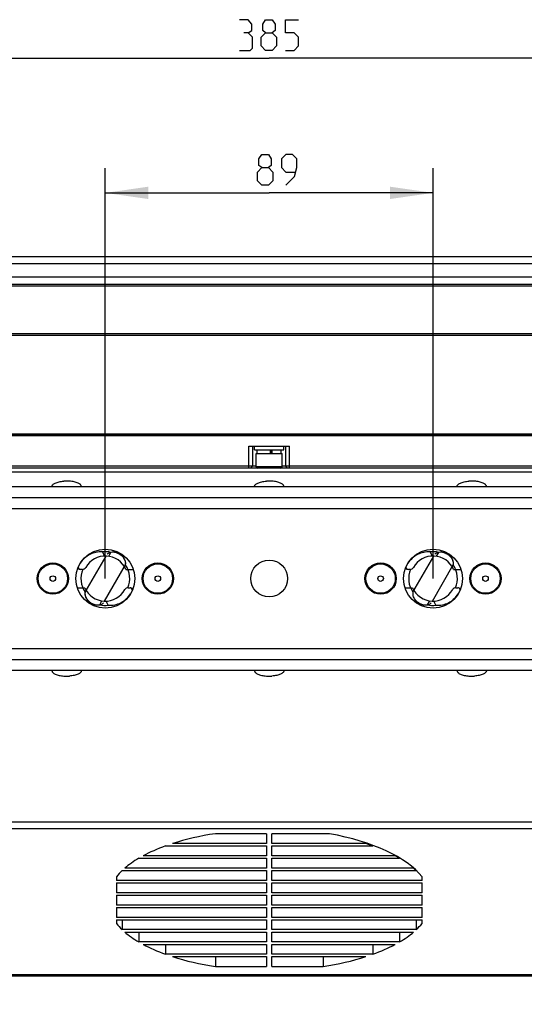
# Model space of a CAD drawing. Header units: millimetres. Extents: x 0 to 420, y 0 to 297.
# Tile 4 of 49: x 85 to 127, y 45 to 126. Entities that reach past the tile are written whole.
import ezdxf

# ---------------------------------------------------------------- set-up
doc = ezdxf.new("R2010")
doc.units = ezdxf.units.MM
doc.header["$LTSCALE"] = 23.1
doc.layers.get('0').update_dxf_attribs({"linetype": 'CONTINUOUS'})
doc.layers.add('02___PRT_ALL_AXES', color=7, linetype='CONTINUOUS')
doc.layers.add('DIM_PILOTEES', color=7, linetype='CONTINUOUS')
doc.styles.get("Standard").update_dxf_attribs({"font": 'txt', "width": 0.7})
doc.dimstyles.new('DIMSTYLE_1', dxfattribs={"dimtxt": 2.5, "dimasz": 3.5, "dimexe": 2, "dimexo": 0, "dimtad": 1, "dimlfac": 3.333333, "dimdsep": 46, "dimtxsty": 'STANDARD', "dimblk": '_FILLED', "dimblk1": '_FILLED', "dimblk2": '_FILLED', "dimcen": 0.09, "dimazin": 2, "dimtp": 0.5, "dimtm": 0.5, "dimtfac": 1, "dimtofl": 0, "dimtmove": 0, "dimatfit": 3, "dimldrblk": '_FILLED', "dimfxl": 1, "dimtolj": 1, "dimarcsym": 0})
doc.dimstyles.new('DIMSTYLE_2', dxfattribs={"dimtxt": 2.5, "dimasz": 3.5, "dimexe": 2, "dimexo": 0, "dimtad": 1, "dimdec": 1, "dimlfac": 3.333333, "dimdsep": 46, "dimtxsty": 'STANDARD', "dimblk": '_FILLED', "dimblk1": '_FILLED', "dimblk2": '_FILLED', "dimcen": 0.09, "dimazin": 2, "dimtp": 0.5, "dimtm": 0.5, "dimtfac": 1, "dimtdec": 1, "dimtofl": 0, "dimtmove": 0, "dimatfit": 3, "dimldrblk": '_FILLED', "dimfxl": 1, "dimtolj": 1, "dimarcsym": 0})
doc.dimstyles.new('DIMSTYLE_3', dxfattribs={"dimtxt": 2.5, "dimasz": 3.5, "dimexe": 2, "dimexo": 0, "dimtad": 1, "dimlfac": 3.333333, "dimdsep": 46, "dimtxsty": 'STANDARD', "dimblk": '_FILLED', "dimblk1": '_FILLED', "dimblk2": '_FILLED', "dimcen": 0.09, "dimazin": 2, "dimtp": 0.3, "dimtm": 0.3, "dimtfac": 1, "dimtofl": 0, "dimtmove": 0, "dimatfit": 3, "dimldrblk": '_FILLED', "dimfxl": 1, "dimtolj": 1, "dimarcsym": 0})

# ---------------------------------------------------------------- blocks, each defined once
blk = doc.blocks.new('_FILLED')
at = {"color": 0, "linetype": 'BYBLOCK'}
blk.add_solid([(0, 0), (-1, 0.143), (-1, -0.143)], dxfattribs=at)
blk = doc.blocks.new('*D6')
at = {"layer": 'DIM_PILOTEES', "color": 2, "linetype": 'CONTINUOUS'}
for p, q in [((53.109, 47.559), (53.109, 30.846)), ((158.509, 47.559), (158.509, 30.846)), ((53.109, 32.846), (105.809, 32.846)), ((158.509, 32.846), (105.809, 32.846))]:
    blk.add_line(p, q, dxfattribs=at)
at = {"layer": 'DIM_PILOTEES', "color": 2, "linetype": 'CONTINUOUS', "xscale": 3.5, "yscale": 3.5, "zscale": 3.5, "rotation": 180}
blk.add_blockref('_FILLED', (53.109, 32.846), dxfattribs=at)
at = {"layer": 'DIM_PILOTEES', "color": 2, "linetype": 'CONTINUOUS', "xscale": 3.5, "yscale": 3.5, "zscale": 3.5}
blk.add_blockref('_FILLED', (158.509, 32.846), dxfattribs=at)
blk = doc.blocks.new('*D17')
at = {"layer": 'DIM_PILOTEES', "color": 2, "linetype": 'CONTINUOUS'}
for p, q in [((92.459, 79.959), (92.459, 113.395)), ((119.159, 79.959), (119.159, 113.395)), ((92.459, 111.395), (105.809, 111.395)), ((119.159, 111.395), (105.809, 111.395))]:
    blk.add_line(p, q, dxfattribs=at)
at = {"layer": 'DIM_PILOTEES', "color": 2, "linetype": 'CONTINUOUS', "xscale": 3.5, "yscale": 3.5, "zscale": 3.5, "rotation": 180}
blk.add_blockref('_FILLED', (92.459, 111.395), dxfattribs=at)
at = {"layer": 'DIM_PILOTEES', "color": 2, "linetype": 'CONTINUOUS', "xscale": 3.5, "yscale": 3.5, "zscale": 3.5}
blk.add_blockref('_FILLED', (119.159, 111.395), dxfattribs=at)
blk = doc.blocks.new('*D19')
at = {"layer": 'DIM_PILOTEES', "color": 2, "linetype": 'CONTINUOUS'}
for p, q in [((75.809, 79.959), (75.809, 38.411)), ((135.809, 79.959), (135.809, 38.411)), ((75.809, 40.411), (105.809, 40.411)), ((135.809, 40.411), (105.809, 40.411))]:
    blk.add_line(p, q, dxfattribs=at)
at = {"layer": 'DIM_PILOTEES', "color": 2, "linetype": 'CONTINUOUS', "xscale": 3.5, "yscale": 3.5, "zscale": 3.5, "rotation": 180}
blk.add_blockref('_FILLED', (75.809, 40.411), dxfattribs=at)
at = {"layer": 'DIM_PILOTEES', "color": 2, "linetype": 'CONTINUOUS', "xscale": 3.5, "yscale": 3.5, "zscale": 3.5}
blk.add_blockref('_FILLED', (135.809, 40.411), dxfattribs=at)
blk = doc.blocks.new('*D20')
at = {"layer": 'DIM_PILOTEES', "color": 2, "linetype": 'CONTINUOUS'}
for p, q in [((48.059, 106.209), (48.059, 124.383)), ((163.559, 106.209), (163.559, 124.383)), ((48.059, 122.383), (105.809, 122.383)), ((163.559, 122.383), (105.809, 122.383))]:
    blk.add_line(p, q, dxfattribs=at)
at = {"layer": 'DIM_PILOTEES', "color": 2, "linetype": 'CONTINUOUS', "xscale": 3.5, "yscale": 3.5, "zscale": 3.5, "rotation": 180}
blk.add_blockref('_FILLED', (48.059, 122.383), dxfattribs=at)
at = {"layer": 'DIM_PILOTEES', "color": 2, "linetype": 'CONTINUOUS', "xscale": 3.5, "yscale": 3.5, "zscale": 3.5}
blk.add_blockref('_FILLED', (163.559, 122.383), dxfattribs=at)

msp = doc.modelspace()

# ---------------------------------------------------------------- linework, layer by layer
at = {"color": 7, "linetype": 'CONTINUOUS'}
for p, q in [((70.1988, 106.2089), (141.4188, 106.2089)), ((141.4188, 105.6089), (70.1988, 105.6089)), ((48.0588, 104.5589), (163.5588, 104.5589)), ((48.0588, 103.9589), (163.5588, 103.9589)), ((70.7058, 103.8293), (140.9117, 103.8293)), ((142.7171, 99.7656), (68.9005, 99.7656)), ((142.3679, 99.9115), (69.2496, 99.9115)), ((165.8129, 91.721), (45.8046, 91.721)), ((165.8088, 91.5989), (45.8088, 91.5989)), ((165.7519, 91.6589), (45.8657, 91.6589)), ((104.1588, 88.9589), (104.1588, 90.7589)), ((104.1588, 90.7589), (107.4588, 90.7589)), ((104.4588, 90.7589), (104.4588, 89.1089)), ((104.6088, 90.4589), (104.6088, 90.7589)), ((107.0088, 90.4589), (107.0088, 90.7589)), ((107.1588, 89.1089), (107.1588, 90.7589)), ((107.4588, 88.9589), (107.4588, 90.7589)), ((104.6088, 90.4589), (107.0088, 90.4589)), ((104.7588, 89.0639), (104.7588, 90.1589)), ((104.7588, 90.1589), (106.8588, 90.1589)), ((104.8338, 90.1589), (104.8338, 90.4589)), ((105.9239, 90.1589), (105.9239, 90.4589)), ((106.0139, 90.1589), (106.0139, 90.4589)), ((106.0433, 90.1589), (106.0433, 90.4589)), ((106.7838, 90.1589), (106.7838, 90.4589)), ((106.8588, 89.0639), (106.8588, 90.1589)), ((104.7588, 89.1089), (78.3588, 89.1089)), ((104.3088, 88.9589), (104.4588, 89.1089)), ((133.2588, 89.1089), (106.8588, 89.1089)), ((107.3088, 88.9589), (107.1588, 89.1089)), ((165.6588, 88.9589), (45.9588, 88.9589)), ((60.5088, 88.6589), (151.1088, 88.6589)), ((106.8588, 89.0639), (104.7588, 89.0639)), ((89.5338, 87.9009), (89.0838, 87.9009)), ((106.0338, 87.9009), (105.5838, 87.9009)), ((122.5338, 87.9009), (122.0838, 87.9009)), ((65.9088, 87.4589), (145.7088, 87.4589)), ((46.7088, 86.5589), (164.9088, 86.5589)), ((45.8088, 85.6589), (165.8088, 85.6589)), ((92.2304, 82.1332), (92.3983, 81.7951)), ((92.733, 81.7755), (92.9182, 82.0964)), ((118.9304, 82.1332), (119.0983, 81.7951)), ((119.433, 81.7755), (119.6182, 82.0964)), ((90.2475, 80.8796), (90.3184, 80.7367)), ((90.5973, 80.7089), (90.4446, 80.7089)), ((94.1359, 80.7089), (94.7339, 80.7089)), ((116.9475, 80.8796), (117.0184, 80.7367)), ((117.2973, 80.7089), (117.1446, 80.7089)), ((120.8359, 80.7089), (121.4339, 80.7089)), ((90.1836, 79.2089), (90.7816, 79.2089)), ((94.3202, 79.2089), (94.4729, 79.2089)), ((94.67, 79.0382), (94.5991, 79.181)), ((116.8836, 79.2089), (117.4816, 79.2089)), ((121.0202, 79.2089), (121.1729, 79.2089)), ((121.37, 79.0382), (121.2991, 79.181)), ((91.9993, 77.8214), (92.1845, 78.1423)), ((92.6871, 77.7845), (92.5192, 78.1227)), ((118.6993, 77.8214), (118.8845, 78.1423)), ((119.3871, 77.7845), (119.2192, 78.1227)), ((45.8088, 74.2589), (165.8088, 74.2589)), ((46.7088, 73.3589), (164.9088, 73.3589)), ((145.7088, 72.4589), (65.9088, 72.4589)), ((89.0838, 72.0169), (89.5338, 72.0169)), ((105.5838, 72.0169), (106.0338, 72.0169)), ((122.0838, 72.0169), (122.5338, 72.0169)), ((52.4086, 60.1412), (159.2089, 60.1412)), ((52.4086, 59.6015), (159.2089, 59.6015)), ((105.5838, 59.1684), (101.4227, 59.1684)), ((105.5838, 59.1684), (105.5838, 58.3623)), ((110.711, 59.1684), (106.0338, 59.1684)), ((106.0338, 58.3623), (106.0338, 59.1684)), ((97.3651, 58.1666), (105.5838, 58.1666)), ((105.5838, 58.3623), (97.9373, 58.3623)), ((105.5838, 58.1666), (105.5838, 57.3602)), ((113.6808, 58.3623), (106.0338, 58.3623)), ((106.0338, 58.1666), (114.253, 58.1666)), ((106.0338, 57.3602), (106.0338, 58.1666)), ((113.6808, 58.3623), (113.6808, 58.4188)), ((114.253, 58.1666), (114.253, 58.2159)), ((95.1904, 57.1646), (105.5838, 57.1646)), ((105.5838, 57.3602), (95.5379, 57.3602)), ((105.5838, 57.1646), (105.5838, 56.3582)), ((116.08, 57.3602), (106.0338, 57.3602)), ((106.0338, 57.1646), (116.4275, 57.1646)), ((106.0338, 56.3582), (106.0338, 57.1646)), ((116.08, 57.3602), (116.08, 57.3933)), ((116.4275, 57.1646), (116.4275, 57.1875)), ((105.5838, 56.3582), (94.0445, 56.3582)), ((117.5732, 56.3582), (106.0338, 56.3582)), ((93.3588, 55.6621), (93.3588, 55.3561)), ((93.8262, 56.1625), (105.5838, 56.1625)), ((105.5838, 56.1625), (105.5838, 55.3561)), ((106.0338, 56.1625), (117.7915, 56.1625)), ((106.0338, 55.3561), (106.0338, 56.1625)), ((118.2588, 55.3561), (118.2588, 55.6621)), ((105.5838, 55.3561), (93.3588, 55.3561)), ((93.3588, 55.1604), (105.5838, 55.1604)), ((93.3588, 55.1604), (93.3588, 54.354)), ((105.5838, 55.1604), (105.5838, 54.354)), ((118.2588, 55.3561), (106.0338, 55.3561)), ((106.0338, 55.1604), (118.2588, 55.1604)), ((106.0338, 54.354), (106.0338, 55.1604)), ((118.2588, 54.354), (118.2588, 55.1604)), ((105.5838, 54.354), (93.3588, 54.354)), ((93.3588, 54.1584), (105.5838, 54.1584)), ((93.3588, 54.1584), (93.3588, 53.3519)), ((105.5838, 54.1584), (105.5838, 53.3519)), ((118.2588, 54.354), (106.0338, 54.354)), ((106.0338, 54.1584), (118.2588, 54.1584)), ((106.0338, 53.3519), (106.0338, 54.1584)), ((118.2588, 53.3519), (118.2588, 54.1584)), ((105.5838, 53.3519), (93.3588, 53.3519)), ((93.3588, 53.1563), (105.5838, 53.1563)), ((93.3588, 53.1563), (93.3588, 52.3499)), ((105.5838, 53.1563), (105.5838, 52.3499)), ((118.2588, 53.3519), (106.0338, 53.3519)), ((106.0338, 53.1563), (118.2588, 53.1563)), ((106.0338, 52.3499), (106.0338, 53.1563)), ((118.2588, 52.3499), (118.2588, 53.1563)), ((105.5838, 52.3499), (93.3588, 52.3499)), ((118.2588, 52.3499), (106.0338, 52.3499)), ((93.3588, 52.1542), (105.5838, 52.1542)), ((93.3588, 52.1542), (93.3588, 51.8479)), ((93.8258, 52.1542), (93.8258, 51.3478)), ((105.5838, 52.1542), (105.5838, 51.3478)), ((106.0338, 52.1542), (118.2588, 52.1542)), ((106.0338, 51.3478), (106.0338, 52.1542)), ((117.7917, 52.1542), (117.7917, 51.3478)), ((118.2588, 51.8479), (118.2588, 52.1542)), ((105.5838, 51.3478), (93.8258, 51.3478)), ((94.0441, 51.1521), (105.5838, 51.1521)), ((95.1897, 51.1521), (95.1897, 50.3457)), ((105.5838, 51.1521), (105.5838, 50.3457)), ((117.7917, 51.3478), (106.0338, 51.3478)), ((106.0338, 51.1521), (117.5734, 51.1521)), ((106.0338, 50.3457), (106.0338, 51.1521)), ((116.4278, 51.1521), (116.4278, 50.3457)), ((105.5838, 50.3457), (95.1897, 50.3457)), ((95.5372, 50.1501), (105.5838, 50.1501)), ((97.364, 50.1501), (97.364, 49.3437)), ((105.5838, 50.1501), (105.5838, 49.3437)), ((116.4278, 50.3457), (106.0338, 50.3457)), ((106.0338, 50.1501), (116.0803, 50.1501)), ((106.0338, 49.3437), (106.0338, 50.1501)), ((114.2535, 50.1501), (114.2535, 49.3437)), ((105.5838, 49.3437), (97.364, 49.3437)), ((97.9362, 49.148), (105.5838, 49.148)), ((101.4227, 49.148), (101.4227, 48.3415)), ((105.5838, 49.148), (105.5838, 48.3415)), ((114.2535, 49.3437), (106.0338, 49.3437)), ((106.0338, 49.148), (113.6813, 49.148)), ((106.0338, 48.3415), (106.0338, 49.148)), ((110.1948, 49.148), (110.1948, 48.3415)), ((101.4227, 48.3415), (105.5838, 48.3415)), ((106.0338, 48.3415), (110.1948, 48.3415)), ((53.599, 47.6833), (158.0185, 47.6833)), ((158.0054, 47.5589), (53.6122, 47.5589))]:
    msp.add_line(p, q, dxfattribs=at)
at = {"color": 3, "linetype": 'CONTINUOUS'}
for p, q in [((90.8152, 78.847), (92.517, 81.7947)), ((92.4005, 78.1231), (94.1023, 81.0708)), ((117.5152, 78.847), (119.217, 81.7947)), ((119.1005, 78.1231), (120.8023, 81.0708))]:
    msp.add_line(p, q, dxfattribs=at)
at = {"color": 7, "linetype": 'CONTINUOUS'}
for centre, radius in [((88.1838, 79.9589), 1.275), ((96.7338, 79.9589), 1.275), ((105.8088, 79.9589), 1.5), ((114.8838, 79.9589), 1.275), ((123.4338, 79.9589), 1.275), ((88.1838, 79.9589), 0.225), ((96.7338, 79.9589), 0.225), ((114.8838, 79.9589), 0.225), ((123.4338, 79.9589), 0.225)]:
    msp.add_circle(centre, radius, dxfattribs=at)
for centre, radius, start, end in [((104.8638, 89.0639), 0.105, 180, 270), ((106.7538, 89.0639), 0.105, 270, 360), ((92.4588, 79.9589), 2.1863, 77.868254, 95.994603), ((119.1588, 79.9589), 2.1863, 77.868254, 95.994603), ((92.4588, 79.9589), 1.8372, 24.094093, 150.573695), ((119.1588, 79.9589), 1.8372, 24.094093, 150.573695), ((90.4446, 81.0089), 0.3, 221.797361, 270), ((90.5973, 81.0089), 0.3, 270, 330.573695), ((117.1446, 81.0089), 0.3, 221.797361, 270), ((117.2973, 81.0089), 0.3, 270, 330.573695), ((92.4588, 79.9589), 1.8372, 204.094093, 330.573695), ((94.3202, 78.9089), 0.3, 90, 150.573695), ((94.4729, 78.9089), 0.3, 41.797361, 90), ((119.1588, 79.9589), 1.8372, 204.094093, 330.573695), ((121.0202, 78.9089), 0.3, 90, 150.573695), ((121.1729, 78.9089), 0.3, 41.797361, 90), ((92.4588, 79.9589), 2.1863, 257.868254, 275.994603), ((119.1588, 79.9589), 2.1863, 257.868254, 275.994603)]:
    msp.add_arc(centre, radius, start, end, dxfattribs=at)
at = {"color": 3, "linetype": 'CONTINUOUS'}
for centre, start, end in [((92.4588, 79.9589), 337.725917, 34.078869), ((119.1588, 79.9589), 337.725917, 34.078869), ((92.4588, 79.9589), 157.725917, 214.078869), ((119.1588, 79.9589), 157.725917, 214.078869)]:
    msp.add_arc(centre, 1.9843, start, end, dxfattribs=at)
at = {"color": 7, "linetype": 'CONTINUOUS'}
for centre, major_axis, start_param, end_param in [((105.8088, 53.755), (13.2, 0), 1.9095131, 2.209705), ((105.4911, 53.755), (13.5, 0), 6.614084, 7.4569742), ((105.8088, 53.755), (13.2, 0), 2.2648706, 2.4624242), ((105.8088, 53.7551), (13.2, 0), 0.8766712, 0.931833), ((105.8088, 53.755), (13.2, 0), 2.5055019, 2.6708421), ((105.8088, 53.7551), (13.2, 0), 0.6360503, 0.6791266), ((105.8088, 53.7551), (13.2, 0), 0.4328193, 0.470714), ((105.8088, 53.755), (13.2, 0), 8.9919227, 9.0860612), ((105.8088, 53.755), (13.2, 0), -2.8028758, -2.7088092), ((105.8088, 53.755), (13.2, 0), -0.4327834, -0.3387168), ((105.8088, 53.755), (13.2, 0), -2.6709152, -2.5055829), ((105.8088, 53.755), (13.2, 0), -0.6360098, -0.4706774), ((105.8088, 53.755), (13.2, 0), -2.4625079, -2.2649724), ((105.8088, 53.755), (13.2, 0), -0.8766202, -0.6790847), ((105.8088, 53.755), (13.2, 0), -2.2098143, -1.9095131), ((105.8088, 53.755), (13.2, 0), -1.2320795, -0.9317783)]:
    msp.add_ellipse(centre, major_axis=major_axis, ratio=0.4348124, start_param=start_param, end_param=end_param, dxfattribs=at)
for points, knots in [([(88.1088, 87.4589), (88.1088, 87.4719), (88.1119, 87.4986), (88.1258, 87.5378), (88.1486, 87.5761), (88.1927, 87.6282), (88.2707, 87.689), (88.3894, 87.7515), (88.5346, 87.8056), (88.7023, 87.8497), (88.8877, 87.8826), (89.0171, 87.8961), (89.0838, 87.9009)], [0, 0, 0, 0, 0.0343524, 0.0702101, 0.1088659, 0.151279, 0.2494998, 0.3672267, 0.5038535, 0.6571531, 0.8238701, 1, 1, 1, 1]), ([(90.5088, 87.4589), (90.5088, 87.4719), (90.5056, 87.4986), (90.4917, 87.5378), (90.4689, 87.5761), (90.4248, 87.6282), (90.3468, 87.689), (90.2281, 87.7515), (90.0829, 87.8056), (89.9153, 87.8497), (89.7298, 87.8826), (89.6004, 87.8961), (89.5338, 87.9009)], [0, 0, 0, 0, 0.0343524, 0.0702101, 0.1088659, 0.151279, 0.2494998, 0.3672267, 0.5038535, 0.6571531, 0.8238701, 1, 1, 1, 1]), ([(104.6088, 87.4589), (104.6088, 87.4719), (104.6119, 87.4986), (104.6258, 87.5378), (104.6486, 87.5761), (104.6927, 87.6282), (104.7707, 87.689), (104.8894, 87.7515), (105.0346, 87.8056), (105.2023, 87.8497), (105.3877, 87.8826), (105.5171, 87.8961), (105.5838, 87.9009)], [0, 0, 0, 0, 0.0343524, 0.0702101, 0.1088659, 0.151279, 0.2494998, 0.3672267, 0.5038535, 0.6571531, 0.8238701, 1, 1, 1, 1]), ([(107.0088, 87.4589), (107.0088, 87.4719), (107.0056, 87.4986), (106.9917, 87.5378), (106.9689, 87.5761), (106.9248, 87.6282), (106.8468, 87.689), (106.7281, 87.7515), (106.5829, 87.8056), (106.4153, 87.8497), (106.2298, 87.8826), (106.1004, 87.8961), (106.0338, 87.9009)], [0, 0, 0, 0, 0.0343524, 0.0702101, 0.1088659, 0.151279, 0.2494998, 0.3672267, 0.5038535, 0.6571531, 0.8238701, 1, 1, 1, 1]), ([(121.1088, 87.4589), (121.1088, 87.4719), (121.1119, 87.4986), (121.1258, 87.5378), (121.1486, 87.5761), (121.1927, 87.6282), (121.2707, 87.689), (121.3894, 87.7515), (121.5346, 87.8056), (121.7023, 87.8497), (121.8877, 87.8826), (122.0171, 87.8961), (122.0838, 87.9009)], [0, 0, 0, 0, 0.0343524, 0.0702101, 0.1088659, 0.151279, 0.2494998, 0.3672267, 0.5038535, 0.6571531, 0.8238701, 1, 1, 1, 1]), ([(123.5088, 87.4589), (123.5088, 87.4719), (123.5056, 87.4986), (123.4917, 87.5378), (123.4689, 87.5761), (123.4248, 87.6282), (123.3468, 87.689), (123.2281, 87.7515), (123.0829, 87.8056), (122.9153, 87.8497), (122.7298, 87.8826), (122.6004, 87.8961), (122.5338, 87.9009)], [0, 0, 0, 0, 0.0343524, 0.0702101, 0.1088659, 0.151279, 0.2494998, 0.3672267, 0.5038535, 0.6571531, 0.8238701, 1, 1, 1, 1]), ([(92.2304, 82.1332), (92.0523, 82.1444), (91.693, 82.1206), (91.1846, 81.9436), (90.7419, 81.637), (90.5107, 81.3606), (90.4145, 81.21)], [0, 0, 0, 0, 0.2511714, 0.4998214, 0.7485685, 1, 1, 1, 1]), ([(94.1023, 81.0708), (94.1155, 81.1293), (94.126, 81.2547), (94.0823, 81.4477), (93.9765, 81.6381), (93.8134, 81.8139), (93.6052, 81.9609), (93.311, 82.0927), (93.0651, 82.1236), (92.9182, 82.0964)], [0, 0, 0, 0, 0.1004976, 0.2072232, 0.3265997, 0.4609581, 0.6056188, 0.7499166, 1, 1, 1, 1]), ([(118.9304, 82.1332), (118.7523, 82.1444), (118.393, 82.1206), (117.8846, 81.9436), (117.4419, 81.637), (117.2107, 81.3606), (117.1145, 81.21)], [0, 0, 0, 0, 0.2511714, 0.4998214, 0.7485685, 1, 1, 1, 1]), ([(120.8023, 81.0708), (120.8155, 81.1293), (120.826, 81.2547), (120.7823, 81.4477), (120.6765, 81.6381), (120.5134, 81.8139), (120.3052, 81.9609), (120.011, 82.0927), (119.7651, 82.1236), (119.6182, 82.0964)], [0, 0, 0, 0, 0.1004976, 0.2072232, 0.3265997, 0.4609581, 0.6056188, 0.7499166, 1, 1, 1, 1]), ([(90.8152, 78.847), (90.802, 78.7885), (90.7915, 78.6631), (90.8352, 78.4701), (90.941, 78.2797), (91.1041, 78.1039), (91.3123, 77.9569), (91.6065, 77.8251), (91.8524, 77.7942), (91.9993, 77.8214)], [0, 0, 0, 0, 0.1004976, 0.2072232, 0.3265997, 0.4609581, 0.6056188, 0.7499166, 1, 1, 1, 1]), ([(92.6871, 77.7845), (92.8652, 77.7734), (93.2245, 77.7972), (93.7329, 77.9742), (94.1756, 78.2808), (94.4068, 78.5572), (94.503, 78.7078)], [0, 0, 0, 0, 0.2511714, 0.4998214, 0.7485685, 1, 1, 1, 1]), ([(117.5152, 78.847), (117.502, 78.7885), (117.4915, 78.6631), (117.5352, 78.4701), (117.641, 78.2797), (117.8041, 78.1039), (118.0123, 77.9569), (118.3065, 77.8251), (118.5524, 77.7942), (118.6993, 77.8214)], [0, 0, 0, 0, 0.1004976, 0.2072232, 0.3265997, 0.4609581, 0.6056188, 0.7499166, 1, 1, 1, 1]), ([(119.3871, 77.7845), (119.5652, 77.7734), (119.9245, 77.7972), (120.4329, 77.9742), (120.8756, 78.2808), (121.1068, 78.5572), (121.203, 78.7078)], [0, 0, 0, 0, 0.2511714, 0.4998214, 0.7485685, 1, 1, 1, 1]), ([(88.1088, 72.4589), (88.1088, 72.4459), (88.1119, 72.4191), (88.1258, 72.38), (88.1486, 72.3417), (88.1927, 72.2895), (88.2707, 72.2288), (88.3894, 72.1663), (88.5346, 72.1122), (88.7023, 72.068), (88.8877, 72.0352), (89.0171, 72.0216), (89.0838, 72.0169)], [0, 0, 0, 0, 0.0343524, 0.0702101, 0.1088659, 0.151279, 0.2494998, 0.3672267, 0.5038535, 0.6571531, 0.8238701, 1, 1, 1, 1]), ([(90.5088, 72.4589), (90.5088, 72.4459), (90.5056, 72.4191), (90.4917, 72.38), (90.4689, 72.3417), (90.4248, 72.2895), (90.3468, 72.2288), (90.2281, 72.1663), (90.0829, 72.1122), (89.9153, 72.068), (89.7298, 72.0352), (89.6004, 72.0216), (89.5338, 72.0169)], [0, 0, 0, 0, 0.0343524, 0.0702101, 0.1088659, 0.151279, 0.2494998, 0.3672267, 0.5038535, 0.6571531, 0.8238701, 1, 1, 1, 1]), ([(104.6088, 72.4589), (104.6088, 72.4459), (104.6119, 72.4191), (104.6258, 72.38), (104.6486, 72.3417), (104.6927, 72.2895), (104.7707, 72.2288), (104.8894, 72.1663), (105.0346, 72.1122), (105.2023, 72.068), (105.3877, 72.0352), (105.5171, 72.0216), (105.5838, 72.0169)], [0, 0, 0, 0, 0.0343524, 0.0702101, 0.1088659, 0.151279, 0.2494998, 0.3672267, 0.5038535, 0.6571531, 0.8238701, 1, 1, 1, 1]), ([(107.0088, 72.4589), (107.0088, 72.4459), (107.0056, 72.4191), (106.9917, 72.38), (106.9689, 72.3417), (106.9248, 72.2895), (106.8468, 72.2288), (106.7281, 72.1663), (106.5829, 72.1122), (106.4153, 72.068), (106.2298, 72.0352), (106.1004, 72.0216), (106.0338, 72.0169)], [0, 0, 0, 0, 0.0343524, 0.0702101, 0.1088659, 0.151279, 0.2494998, 0.3672267, 0.5038535, 0.6571531, 0.8238701, 1, 1, 1, 1]), ([(121.1088, 72.4589), (121.1088, 72.4459), (121.1119, 72.4191), (121.1258, 72.38), (121.1486, 72.3417), (121.1927, 72.2895), (121.2707, 72.2288), (121.3894, 72.1663), (121.5346, 72.1122), (121.7023, 72.068), (121.8877, 72.0352), (122.0171, 72.0216), (122.0838, 72.0169)], [0, 0, 0, 0, 0.0343524, 0.0702101, 0.1088659, 0.151279, 0.2494998, 0.3672267, 0.5038535, 0.6571531, 0.8238701, 1, 1, 1, 1]), ([(123.5088, 72.4589), (123.5088, 72.4459), (123.5056, 72.4191), (123.4917, 72.38), (123.4689, 72.3417), (123.4248, 72.2895), (123.3468, 72.2288), (123.2281, 72.1663), (123.0829, 72.1122), (122.9153, 72.068), (122.7298, 72.0352), (122.6004, 72.0216), (122.5338, 72.0169)], [0, 0, 0, 0, 0.0343524, 0.0702101, 0.1088659, 0.151279, 0.2494998, 0.3672267, 0.5038535, 0.6571531, 0.8238701, 1, 1, 1, 1])]:
    msp.add_open_spline(points, degree=3, knots=knots, dxfattribs=at)
at = {"color": 3, "linetype": 'CONTINUOUS'}
for points in [[(94.1023, 81.0708), (94.1188, 81.1437), (94.1263, 81.3047), (94.0409, 81.5477), (93.8634, 81.7741), (93.6145, 81.9607), (93.3285, 82.083), (93.0436, 82.1235), (92.7905, 82.0759), (92.6548, 81.989), (92.5999, 81.9382)], [(120.8023, 81.0708), (120.8188, 81.1437), (120.8263, 81.3047), (120.7409, 81.5477), (120.5634, 81.7741), (120.3145, 81.9607), (120.0285, 82.083), (119.7436, 82.1235), (119.4905, 82.0759), (119.3548, 81.989), (119.2999, 81.9382)], [(90.8152, 78.847), (90.7987, 78.774), (90.7912, 78.6131), (90.8766, 78.3701), (91.0541, 78.1436), (91.303, 77.9571), (91.589, 77.8348), (91.8739, 77.7943), (92.127, 77.8419), (92.2627, 77.9288), (92.3176, 77.9796)], [(117.5152, 78.847), (117.4987, 78.774), (117.4912, 78.6131), (117.5766, 78.3701), (117.7541, 78.1436), (118.003, 77.9571), (118.289, 77.8348), (118.5739, 77.7943), (118.827, 77.8419), (118.9627, 77.9288), (119.0176, 77.9796)]]:
    msp.add_open_spline(points, degree=3, knots=[0, 0, 0, 0, 0.104349, 0.2188425, 0.3517008, 0.5, 0.6482992, 0.7811575, 0.895651, 1, 1, 1, 1], dxfattribs=at)
at = {"layer": '02___PRT_ALL_AXES', "color": 7, "linetype": 'CONTINUOUS'}
for centre, radius in [((92.4588, 79.9589), 2.4), ((119.1588, 79.9589), 2.4), ((88.1838, 79.9589), 1.2), ((96.7338, 79.9589), 1.2), ((114.8838, 79.9589), 1.2), ((123.4338, 79.9589), 1.2)]:
    msp.add_circle(centre, radius, dxfattribs=at)
at = {"layer": 'DIM_PILOTEES', "color": 2, "linetype": 'CONTINUOUS'}
for points in [[(104.0913, 124.4365), (104.3889, 124.6151), (104.3889, 125.1508), (104.0913, 125.5079), (103.377, 125.5079)], [(105.5198, 124.4365), (105.2817, 124.6151), (105.2817, 125.1508), (105.5198, 125.5079), (106.0555, 125.5079), (106.2936, 125.1508), (106.2936, 124.6151), (106.0555, 124.4365), (106.4127, 124.0794), (106.4127, 123.3651), (106.0555, 123.0079), (105.5198, 123.0079), (105.1627, 123.3651)], [(107.127, 123.0079), (107.8413, 123.0079), (108.1984, 123.3651), (108.1984, 124.0794), (107.8413, 124.4365), (107.127, 124.4365), (107.127, 125.5079), (108.1984, 125.5079)], [(103.377, 123.0079), (104.2698, 123.0079), (104.4484, 123.1865), (104.4484, 124.0794), (104.0913, 124.4365), (103.7341, 124.4365)], [(105.1627, 123.3651), (105.1627, 124.0794), (105.5198, 124.4365), (106.0555, 124.4365)], [(105.2046, 113.4486), (104.9665, 113.6271), (104.9665, 114.1628), (105.2046, 114.52), (105.7403, 114.52), (105.9784, 114.1628), (105.9784, 113.6271), (105.7403, 113.4486), (106.0975, 113.0914), (106.0975, 112.3771), (105.7403, 112.02), (105.2046, 112.02), (104.8475, 112.3771)], [(107.1689, 112.02), (107.8832, 112.7343), (108.0618, 113.4486), (108.0618, 114.1628), (107.7046, 114.52), (107.1689, 114.52), (106.8118, 114.1628), (106.8118, 113.4486), (107.1689, 113.0914), (107.9427, 113.0914)], [(104.8475, 112.3771), (104.8475, 113.0914), (105.2046, 113.4486), (105.7403, 113.4486)]]:
    msp.add_lwpolyline(points, dxfattribs=at)

# ---------------------------------------------------------------- dimensions: what is measured, and where the dimension line sits
for base, p1, p2, dimstyle, picture, middle in [((163.5588, 122.3829), (48.0588, 106.2089), (163.5588, 106.2089), 'DIMSTYLE_1', '*D20', (103.377, 122.3829)), ((119.1588, 111.395), (92.4588, 79.9589), (119.1588, 79.9589), 'DIMSTYLE_3', '*D17', (104.8475, 111.395)), ((135.8088, 40.4114), (75.8088, 79.9589), (135.8088, 79.9589), 'DIMSTYLE_1', '*D19', (103.0251, 40.4114)), ((158.5088, 32.8465), (53.1087, 47.5589), (158.5088, 47.5589), 'DIMSTYLE_2', '*D6', (103.2552, 32.8465))]:
    dim = msp.add_linear_dim(base=base, p1=p1, p2=p2, dimstyle=dimstyle, dxfattribs=at)
    dim.commit()
    dim.dimension.update_dxf_attribs({"geometry": picture, "text_midpoint": middle, "dimtype": 160})

doc.saveas('drawing.dxf')
